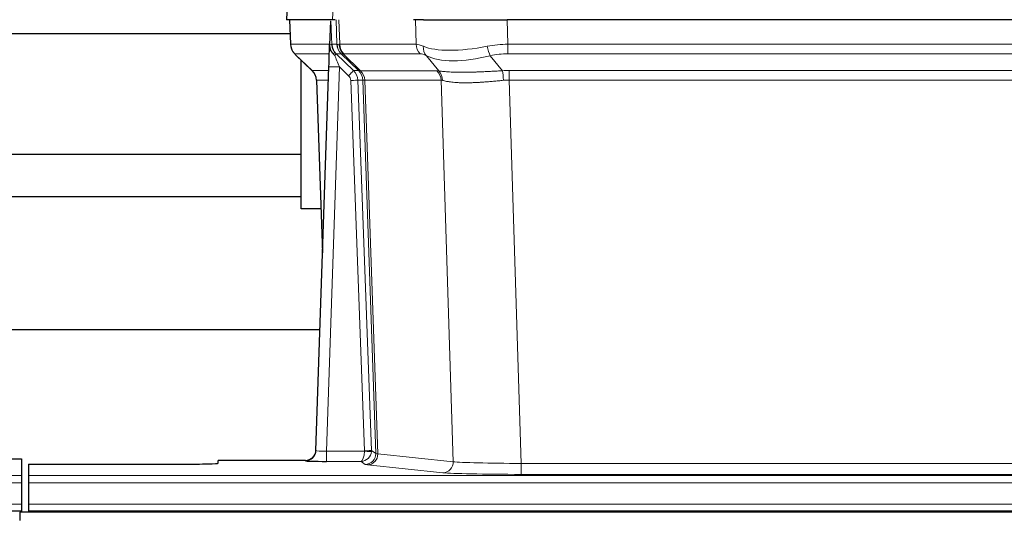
# Model space of a CAD drawing. Header units: inches. Extents: x 0 to 17820, y -10 to 12600.
# Tile 174 of 256: x 4732 to 5012, y 10472 to 10613. Entities that reach past the tile are written whole.
import ezdxf

# ---------------------------------------------------------------- set-up
doc = ezdxf.new("R2010")
doc.units = ezdxf.units.IN
doc.layers.add('1', color=7, linetype='Continuous', true_color=0xffffff)
doc.layers.add('254', color=7, linetype='Continuous', true_color=0xffffff)
doc.styles.add('latin_extended', font='simplex.shx')
doc.dimstyles.get("Standard").update_dxf_attribs({"dimtxt": 0.18, "dimasz": 0.18, "dimexe": 0.18, "dimexo": 0.0625, "dimgap": 0.09, "dimtad": 0, "dimtih": 1, "dimtoh": 1, "dimdec": 4, "dimzin": 0, "dimdsep": 46, "dimtxsty": 'Standard', "dimcen": 0.09, "dimadec": 0, "dimazin": 0, "dimtfac": 1, "dimtdec": 4, "dimtofl": 0, "dimtmove": 0, "dimatfit": 3, "dimfxl": 1, "dimtolj": 1, "dimtzin": 0, "dimarcsym": 0})

# ---------------------------------------------------------------- blocks, each defined once
blk = doc.blocks.new('_U1')
at = {"layer": '254', "color": 3, "linetype": 'Continuous', "lineweight": 13, "transparency": 16777216}
for p, q in [((1291.58, 10505.93), (1291.58, 7002.9)), ((6453.14, 8695.9), (6453.14, 7002.9)), ((1396.58, 7032.9), (6348.14, 7032.9))]:
    blk.add_line(p, q, dxfattribs=at)
at = {"layer": '254', "color": 3, "transparency": 16777216}
for points in [[(1396.58, 7050.4), (1396.58, 7015.4), (1291.58, 7032.9)], [(6348.14, 7015.4), (6348.14, 7050.4), (6453.14, 7032.9)]]:
    blk.add_solid(points, dxfattribs=at)
at = {"layer": 'Defpoints', "color": 0, "transparency": 16777216}
for p in [(1291.58, 10535.93), (6453.14, 8725.9), (6453.14, 7032.9)]:
    blk.add_point(p, dxfattribs=at)
at = {"layer": '254', "color": 2, "lineweight": 13, "transparency": 16777216, "insert": (3697.36, 7190.4), "char_height": 105, "attachment_point": 1, "style": 'latin_extended'}
blk.add_mtext('\\A1;5162', dxfattribs=at)

msp = doc.modelspace()

# ---------------------------------------------------------------- linework, layer by layer
at = {"layer": '1', "color": 2, "linetype": 'Continuous', "lineweight": 25}
for p, q in [((4807.985, 10620.455), (4807.605, 10613.296)), ((4820.739, 10613.296), (4807.621, 10613.296)), ((4808.546, 10613.296), (4808.794, 10606.286)), ((4821.524, 10613.296), (4820.739, 10613.296)), ((4846.673, 10613.296), (4843.778, 10613.296)), ((4846.673, 10613.296), (4870.532, 10613.296)), ((5085.755, 10613.296), (4870.532, 10613.296)), ((4820.159, 10612.865), (4819.932, 10606.135)), ((4706.278, 10609.401), (4808.683, 10609.401)), ((4819.932, 10606.135), (4819.93, 10606.085)), ((4810.207, 10603.281), (4814.995, 10598.723)), ((4811.843, 10559.401), (4811.843, 10601.722)), ((4816.034, 10490.441), (4819.722, 10599.818)), ((4816.155, 10596.067), (4817.934, 10546.793)), ((4811.843, 10574.901), (4706.278, 10574.901)), ((4706.278, 10562.901), (4811.843, 10562.901)), ((4817.479, 10559.401), (4811.843, 10559.401)), ((4817.163, 10524.909), (4649.071, 10524.909)), ((4816.026, 10490.307), (4816.034, 10490.441)), ((4724.186, 10488.094), (4732.143, 10488.094)), ((4732.143, 10488.094), (4732.143, 10483.321)), ((4813.046, 10487.675), (4788.143, 10487.675)), ((4788.143, 10486.857), (4788.143, 10487.675)), ((4734.143, 10486.595), (4734.143, 10483.321)), ((4734.143, 10486.595), (4778.143, 10486.595)), ((4732.143, 10483.321), (4732.143, 10481.252)), ((4734.143, 10483.321), (4734.143, 10481.252)), ((4732.143, 10481.252), (4732.143, 10475.226)), ((4734.143, 10481.252), (4734.143, 10475.226)), ((4244.143, 10473.296), (4732.143, 10473.296)), ((4732.143, 10475.226), (4732.143, 10473.296)), ((4732.143, 10473.296), (4732.143, 10472.901)), ((4734.143, 10475.226), (4734.143, 10473.296)), ((4734.143, 10473.296), (4734.143, 10472.901)), ((4734.143, 10473.296), (5222.143, 10473.296)), ((5708.643, 10472.901), (4731.643, 10472.901)), ((4731.643, 10472.901), (4731.643, 10470.537))]:
    msp.add_line(p, q, dxfattribs=at)
at = {"layer": '1', "color": 110, "linetype": 'Continuous', "lineweight": 13}
for p, q in [((4808.002, 10620.453), (4807.621, 10613.296)), ((4820.739, 10613.296), (4821.113, 10620.453)), ((4808.562, 10613.296), (4808.81, 10606.302)), ((4822.008, 10606.302), (4821.765, 10613.296)), ((4822.55, 10613.296), (4822.793, 10606.302)), ((4844.54, 10606.302), (4844.35, 10613.296)), ((4870.532, 10613.296), (4870.722, 10606.302)), ((4808.81, 10606.302), (4819.938, 10606.302)), ((4820.547, 10606.302), (4822.008, 10606.302)), ((4822.793, 10606.302), (4844.54, 10606.302)), ((4870.722, 10603.564), (4870.722, 10606.302)), ((4870.722, 10606.302), (5085.564, 10606.302)), ((4819.848, 10603.564), (4810.028, 10603.564)), ((4810.123, 10603.372), (4814.936, 10598.791)), ((4823.226, 10603.564), (4821.791, 10603.564)), ((4821.791, 10603.564), (4826.719, 10598.814)), ((4828.156, 10598.808), (4823.264, 10603.552)), ((4823.81, 10603.552), (4828.756, 10598.756)), ((4845.723, 10603.564), (4823.976, 10603.564)), ((4850.993, 10598.688), (4847.5, 10603.005)), ((4865.698, 10603.005), (4869.152, 10598.737)), ((5085.564, 10603.564), (4870.722, 10603.564)), ((4822.721, 10599.821), (4819.027, 10490.28)), ((4825.33, 10597.306), (4822.721, 10599.821)), ((4814.949, 10598.814), (4819.689, 10598.814)), ((4826.719, 10598.814), (4828.131, 10598.814)), ((4828.756, 10598.756), (4850.49, 10598.756)), ((4871.064, 10596.076), (4871.064, 10598.814)), ((4871.064, 10598.814), (5085.222, 10598.814)), ((4819.596, 10596.079), (4816.167, 10596.079)), ((4816.167, 10596.079), (4817.94, 10546.966)), ((4829.833, 10490.376), (4825.942, 10595.938)), ((4827.939, 10596.079), (4831.83, 10490.517)), ((4829.349, 10596.079), (4827.939, 10596.079)), ((4833.059, 10489.619), (4829.349, 10596.079)), ((4829.932, 10596.035), (4833.644, 10489.506)), ((4851.672, 10596.035), (4829.938, 10596.035)), ((4855.13, 10487.259), (4851.672, 10596.035)), ((4871.064, 10596.076), (4874.538, 10486.79)), ((5085.222, 10596.076), (4871.064, 10596.076)), ((4819.027, 10490.28), (4819.027, 10487.386)), ((4819.027, 10490.28), (4829.832, 10490.28)), ((4831.83, 10490.517), (4833.059, 10489.619)), ((4813.036, 10487.543), (4813.046, 10487.675)), ((4819.027, 10487.386), (4828.869, 10487.386)), ((4830.063, 10486.514), (4828.869, 10487.386)), ((4833.644, 10489.506), (4855.13, 10487.259)), ((4852.221, 10484.142), (4830.736, 10486.389)), ((4874.538, 10486.79), (4874.538, 10483.686)), ((4874.538, 10486.79), (5081.748, 10486.79)), ((4244.143, 10483.321), (4732.143, 10483.321)), ((4734.143, 10483.321), (5222.143, 10483.321)), ((5081.748, 10483.686), (4874.538, 10483.686)), ((4244.143, 10481.252), (4732.143, 10481.252)), ((4734.143, 10481.252), (5222.143, 10481.252)), ((4244.143, 10475.226), (4732.143, 10475.226)), ((4734.143, 10475.226), (5222.143, 10475.226))]:
    msp.add_line(p, q, dxfattribs=at)
for centre, major_axis, ratio, start_param, end_param in [((4812.805, 10606.441), (0, 4), 0.9993908, 1.6057029, 2.3736478), ((4818.549, 10606.232), (-1.999, -0.077), 0.1036431, 2.3309857, 3.1065184), ((4826.003, 10606.441), (0, 4), 0.9993908, 1.6057029, 2.3736478), ((4849.803, 10583.441), (-27.808, 22.856), 0.0163197, 6.2307105, 6.2626907), ((4826.041, 10606.43), (1.703, 3.619), 0.9971774, 2.0444506, 2.8128075), ((4848.652, 10616.531), (26.658, 10.191), 0.0473724, 3.1922144, 3.3375655), ((4849.803, 10583.441), (-27.661, 22.629), 0.117212, 6.1415193, 6.1734995), ((4826.506, 10606.43), (-0.603, 3.954), 0.9772749, 1.4578558, 2.2262127), ((4826.672, 10606.441), (0, 4), 0.9702957, 1.6057029, 2.3736478), ((4848.419, 10606.441), (0, 4), 0.9702957, 1.6057029, 2.3736478), ((4871.372, 10583.441), (-27.492, 22.639), 0.1155218, 5.9182109, 6.1390417), ((4850.196, 10605.883), (1.736, 3.604), 0.8689501, 2.008197, 2.795133), ((4870.469, 10616.531), (26.677, 8.186), 0.3267204, 3.5164364, 4.4002733), ((4871.372, 10583.441), (-26.983, 1.545), 0.8452785, 4.7847941, 5.0056249), ((4865.698, 10605.883), (-0.881, 3.902), 0.2224052, 1.5615969, 2.3485329), ((4833.843, 10580.564), (-23.826, 22.997), 0.016839, 6.265741, 6.3949638), ((4819.816, 10602.78), (-1.583, -1.222), 0.0276319, 2.3426468, 3.1139303), ((4820.403, 10602.125), (-1.388, -1.44), 0.0242285, 2.3413968, 3.1173399), ((4822.721, 10599.891), (-1.856, 4.567), 0.0053314, 0.7881854, 1.5839148), ((4824.568, 10606.441), (-3.533, 1.889), 0.9978057, 1.1483024, 1.2948027), ((4847.026, 10580.564), (-23.81, 22.996), 0.0168486, 6.2337622, 6.2657424), ((4848.652, 10616.531), (25.449, 12.923), 0.0600246, 3.1865743, 3.3319254), ((4847.107, 10580.564), (-23.636, 22.829), 0.1185163, 6.1610868, 6.193067), ((4868.676, 10580.564), (-23.46, 22.829), 0.1194803, 5.9401815, 6.1610123), ((4870.469, 10616.531), (25.873, 10.634), 0.4068526, 3.4799804, 4.3638173), ((4871.372, 10580.564), (-16.721, 16.271), 0.9721633, 5.498263, 5.7190939), ((4822.721, 10599.717), (2.998, -0.101), 0.0348797, 1.5719726, 3.1427689), ((4839.817, 10574.797), (-24.879, 24.014), 0.016827, 6.2657537, 6.3097783), ((4812.172, 10595.937), (0, -4), 0.9993908, 1.606401, 2.3736478), ((4825.33, 10597.376), (-1.388, -1.44), 0.0242285, 1.5456675, 3.1173399), ((4823.942, 10595.867), (-1.703, 1.052), 0.998638, 3.7311375, 4.4983842), ((4823.942, 10595.937), (-2.83, 2.828), 0.9993905, 3.9625957, 4.7298424), ((4825.354, 10595.937), (0, -4), 0.9993908, 1.606401, 2.3736478), ((4852.968, 10574.797), (-24.848, 24.014), 0.0168509, 6.2432976, 6.2657509), ((4825.379, 10595.931), (-1.442, -3.731), 0.998056, 1.9750302, 2.7420583), ((4826.054, 10595.878), (-0.019, -4), 0.9702844, 1.6145674, 2.378208), ((4826.059, 10595.878), (0, -4), 0.9702957, 1.6100662, 2.3736478), ((4847.794, 10595.878), (0, -4), 0.9702957, 1.6100662, 2.3736478), ((4874.555, 10574.646), (-24.592, 23.931), 0.1189226, 6.0865623, 6.1615802), ((4848.297, 10595.81), (-0.926, -3.891), 0.9457602, 1.8333412, 2.5978993), ((4871.854, 10574.814), (-17.528, 16.98), 0.9676454, 5.4983426, 5.5781901), ((4869.152, 10595.86), (0.32, -3.987), 0.0824896, 1.6016287, 2.3703401), ((4825.942, 10596.008), (-1.999, -0.074), 0.0348758, 1.5695108, 3.106687), ((4850.19, 10571.92), (-20.849, 24.157), 0.0182438, 6.248525, 6.2709784), ((4871.859, 10571.769), (-20.559, 24.143), 0.1188179, 6.1116391, 6.1866571), ((4871.854, 10571.936), (-2.819, 24.028), 0.8253154, 6.1813941, 6.2612416), ((4813.036, 10490.542), (-2.991, 0.235), 0.9996552, 1.6492063, 3.1415821), ((4819.039, 10490.542), (3.005, 0.103), 0.0869619, 3.134501, 4.7052973), ((4828.869, 10490.385), (0.028, 3), 0.3214645, 3.1707908, 4.6805006), ((4828.869, 10490.385), (0.98, 2.84), 0.9849493, 3.4786225, 4.9883323), ((4828.833, 10490.341), (-0.605, 0.799), 0.9977271, 4.0039134, 4.0996791), ((4829.832, 10490.35), (1.997, -0.118), 0.0348391, 4.7144422, 6.2458161), ((4829.833, 10490.446), (1.999, 0.074), 0.0348758, 4.7111034, 6.2482796), ((4828.833, 10490.411), (-0.383, 2.976), 0.9995822, 4.5238521, 4.6196176), ((4830.063, 10489.513), (-1.769, -2.423), 0.9990158, 0.6312732, 2.2367485), ((4830.736, 10489.388), (-0.312, -2.984), 0.969741, 0.1074293, 1.71115), ((4853.062, 10489.534), (-20.016, 0.105), 0.0266879, 0.0359631, 0.2452873), ((4852.221, 10487.141), (-0.312, -2.984), 0.969741, 0.1074293, 1.71115), ((4874.545, 10487.287), (-20.013, 0.095), 0.0248544, 0.2452138, 1.5705958), ((4853.062, 10486.535), (-23.014, 0), 0.0261612, 0.0358052, 0.2451294), ((4874.545, 10484.288), (23.012, 0), 0.0261647, 3.3867297, 4.7121117)]:
    msp.add_ellipse(centre, major_axis=major_axis, ratio=ratio, start_param=start_param, end_param=end_param, dxfattribs=at)
at = {"layer": '1', "color": 2, "linetype": 'Continuous', "lineweight": 25}
for centre, major_axis, ratio, start_param, end_param in [((4819.722, 10599.992), (0.227, 6.726), 0.0008736, 4.686473, 5.8457525), ((4812.159, 10595.914), (3.886, 0.947), 0.998973, 6.0801535, 6.8477658), ((4837.04, 10571.92), (-20.882, 24.158), 0.0154016, 6.2674704, 6.3114951), ((4813.046, 10490.679), (0.15, 3), 0.998739, 3.1914798, 4.7286497), ((4819.039, 10487.543), (6.003, 0), 0.0262109, 3.1395311, 4.7103274), ((4778.143, 10486.857), (-10, 0), 0.0261859, 1.5707963, 3.1415927)]:
    msp.add_ellipse(centre, major_axis=major_axis, ratio=ratio, start_param=start_param, end_param=end_param, dxfattribs=at)
msp.add_open_spline([(4820.159, 10612.865), (4820.196, 10612.869), (4820.254, 10612.876), (4820.279, 10612.884), (4820.283, 10612.887)], degree=3, dxfattribs=at)
at = {"layer": '1', "color": 110, "linetype": 'Continuous', "lineweight": 13}
for points, knots in [([(4820.283, 10612.887), (4820.289, 10612.752), (4820.294, 10612.617), (4820.306, 10612.345), (4820.312, 10612.209), (4820.329, 10611.801), (4820.34, 10611.528), (4820.362, 10610.981), (4820.373, 10610.707), (4820.395, 10610.158), (4820.406, 10609.884), (4820.428, 10609.334), (4820.439, 10609.059), (4820.461, 10608.508), (4820.472, 10608.233), (4820.504, 10607.406), (4820.525, 10606.854), (4820.547, 10606.302)], [0, 0, 0, 0, 0.0625, 0.0625, 0.125, 0.125, 0.25, 0.25, 0.375, 0.375, 0.5, 0.5, 0.625, 0.625, 0.75, 0.75, 1, 1, 1, 1]), ([(4850.993, 10598.688), (4851.139, 10598.668), (4851.303, 10598.645), (4851.667, 10598.599), (4851.868, 10598.575), (4852.142, 10598.545), (4852.198, 10598.539), (4852.313, 10598.527), (4852.371, 10598.521), (4852.549, 10598.503), (4852.671, 10598.491), (4853.051, 10598.457), (4853.32, 10598.436), (4853.891, 10598.396), (4854.192, 10598.378), (4854.826, 10598.347), (4855.16, 10598.334), (4855.684, 10598.318), (4855.863, 10598.313), (4856.138, 10598.307), (4856.231, 10598.305), (4856.371, 10598.303), (4856.418, 10598.302), (4856.513, 10598.3), (4856.94, 10598.294), (4857.381, 10598.292), (4858.188, 10598.294), (4859.017, 10598.302), (4859.889, 10598.322), (4860.784, 10598.347), (4861.242, 10598.362), (4861.828, 10598.385), (4861.946, 10598.389), (4862.184, 10598.399), (4862.303, 10598.404), (4862.663, 10598.419), (4862.903, 10598.429), (4863.628, 10598.462), (4864.116, 10598.486), (4865.1, 10598.535), (4865.596, 10598.561), (4866.597, 10598.613), (4867.102, 10598.639), (4868.12, 10598.69), (4868.634, 10598.714), (4869.152, 10598.737)], [0, 0, 0, 0, 0.0625, 0.0625, 0.125, 0.125, 0.140625, 0.140625, 0.15625, 0.15625, 0.1875, 0.1875, 0.25, 0.25, 0.3125, 0.3125, 0.375, 0.375, 0.40625, 0.40625, 0.421875, 0.421875, 0.4296875, 0.4296875, 0.4375, 0.5, 0.5, 0.5625, 0.625, 0.625, 0.6875, 0.6875, 0.703125, 0.703125, 0.71875, 0.71875, 0.75, 0.75, 0.8125, 0.8125, 0.875, 0.875, 0.9375, 0.9375, 1, 1, 1, 1]), ([(4829.932, 10596.035), (4829.781, 10596.034), (4829.658, 10596.037), (4829.471, 10596.05), (4829.406, 10596.061), (4829.369, 10596.075)], [0, 0, 0, 0, 0.5, 0.5, 1, 1, 1, 1]), ([(4869.471, 10596.009), (4868.982, 10595.965), (4868.498, 10595.92), (4867.538, 10595.831), (4867.063, 10595.786), (4866.121, 10595.701), (4865.654, 10595.66), (4864.728, 10595.582), (4864.27, 10595.546), (4863.588, 10595.496), (4863.362, 10595.48), (4863.025, 10595.457), (4862.913, 10595.45), (4862.689, 10595.436), (4862.579, 10595.429), (4862.027, 10595.396), (4861.596, 10595.373), (4860.752, 10595.337), (4859.928, 10595.309), (4859.142, 10595.299), (4858.376, 10595.297), (4858.002, 10595.301), (4857.593, 10595.311), (4857.547, 10595.312), (4857.457, 10595.314), (4857.412, 10595.315), (4857.278, 10595.319), (4857.012, 10595.328), (4856.754, 10595.339), (4856.249, 10595.365), (4855.927, 10595.386), (4855.31, 10595.436), (4855.016, 10595.464), (4854.456, 10595.528), (4854.189, 10595.563), (4853.811, 10595.619), (4853.689, 10595.638), (4853.511, 10595.668), (4853.452, 10595.678), (4853.337, 10595.698), (4853.28, 10595.709), (4853.003, 10595.761), (4852.797, 10595.803), (4852.419, 10595.889), (4852.247, 10595.933), (4852.091, 10595.975)], [0, 0, 0, 0, 0.0625, 0.0625, 0.125, 0.125, 0.1875, 0.1875, 0.25, 0.25, 0.28125, 0.28125, 0.296875, 0.296875, 0.3125, 0.3125, 0.375, 0.375, 0.4375, 0.5, 0.5, 0.5625, 0.5625, 0.5703125, 0.5703125, 0.578125, 0.578125, 0.59375, 0.625, 0.625, 0.6875, 0.6875, 0.75, 0.75, 0.8125, 0.8125, 0.84375, 0.84375, 0.859375, 0.859375, 0.875, 0.875, 0.9375, 0.9375, 1, 1, 1, 1])]:
    msp.add_open_spline(points, degree=3, knots=knots, dxfattribs=at)
at = {"layer": '1', "color": 2, "linetype": 'Continuous', "lineweight": 25}
for points, knots in [([(4808.807, 10606.25), (4808.804, 10606.218), (4808.782, 10605.89), (4808.93, 10605.327), (4809.171, 10604.683), (4809.413, 10604.257), (4809.586, 10604.003), (4809.685, 10603.867), (4809.726, 10603.816)], [0, 0, 0, 0, 0.0267984, 0.2769207, 0.4859555, 0.6569382, 0.8419831, 1, 1, 1, 1]), ([(4819.93, 10606.085), (4819.926, 10605.965), (4819.929, 10605.727), (4819.954, 10605.493), (4819.982, 10605.32), (4819.993, 10605.263), (4820.011, 10605.177), (4820.018, 10605.148), (4820.032, 10605.091), (4820.039, 10605.063), (4820.078, 10604.923), (4820.115, 10604.815), (4820.201, 10604.605), (4820.25, 10604.503), (4820.319, 10604.38), (4820.333, 10604.355), (4820.362, 10604.307), (4820.378, 10604.283), (4820.424, 10604.211), (4820.456, 10604.165), (4820.523, 10604.074), (4820.558, 10604.03), (4820.631, 10603.943), (4820.668, 10603.901), (4820.726, 10603.838), (4820.746, 10603.817), (4820.785, 10603.775), (4820.805, 10603.754), (4820.845, 10603.712), (4820.865, 10603.691), (4820.906, 10603.647), (4820.926, 10603.625), (4820.945, 10603.601)], [0, 0, 0, 0, 0.125, 0.25, 0.25, 0.3125, 0.3125, 0.34375, 0.34375, 0.375, 0.375, 0.5, 0.5, 0.625, 0.625, 0.65625, 0.65625, 0.6875, 0.6875, 0.75, 0.75, 0.8125, 0.8125, 0.875, 0.875, 0.90625, 0.90625, 0.9375, 0.9375, 0.96875, 0.96875, 1, 1, 1, 1]), ([(4820.547, 10606.302), (4820.549, 10606.248), (4820.552, 10606.194), (4820.561, 10606.087), (4820.566, 10606.034), (4820.586, 10605.878), (4820.603, 10605.776), (4820.644, 10605.576), (4820.669, 10605.477), (4820.725, 10605.283), (4820.757, 10605.187), (4820.81, 10605.044), (4820.829, 10604.996), (4820.868, 10604.901), (4820.889, 10604.854), (4820.953, 10604.714), (4821, 10604.623), (4821.1, 10604.441), (4821.154, 10604.352), (4821.27, 10604.175), (4821.333, 10604.087), (4821.4, 10604)], [0, 0, 0, 0, 0.0625, 0.0625, 0.125, 0.125, 0.25, 0.25, 0.375, 0.375, 0.5, 0.5, 0.5625, 0.5625, 0.625, 0.625, 0.75, 0.75, 0.875, 0.875, 1, 1, 1, 1]), ([(4820.945, 10603.601), (4821.015, 10603.514), (4821.088, 10603.429), (4821.201, 10603.305), (4821.239, 10603.264), (4821.316, 10603.184), (4821.355, 10603.144), (4821.395, 10603.104)], [0, 0, 0, 0, 0.5, 0.5, 0.75, 0.75, 1, 1, 1, 1])]:
    msp.add_open_spline(points, degree=3, knots=knots, dxfattribs=at)
at = {"layer": '1', "color": 110, "linetype": 'Continuous', "lineweight": 13}
msp.add_open_spline([(4828.156, 10598.808), (4828.191, 10598.796), (4828.325, 10598.776), (4828.587, 10598.762), (4828.75, 10598.756)], degree=3, dxfattribs=at)
for points, weights in [([(4828.75, 10598.756), (4828.753, 10598.756), (4828.756, 10598.756)], [0.500000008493, 0.499999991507, 0.500000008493]), ([(4829.938, 10596.035), (4829.935, 10596.035), (4829.932, 10596.035)], [0.500000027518, 0.499999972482, 0.500000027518])]:
    msp.add_rational_spline(points, weights, degree=2, dxfattribs=at)

# ---------------------------------------------------------------- dimensions: what is measured, and where the dimension line sits
at = {"layer": '254', "color": 2, "linetype": 'Continuous', "lineweight": 13}
dim = msp.add_linear_dim(base=(6453.143, 7032.901), p1=(1291.577, 10535.926), p2=(6453.143, 8725.901), dimstyle='Standard', override={"dimscale": 30, "dimtxt": 3.5, "dimasz": 3.5, "dimexe": 1, "dimexo": 1, "dimgap": 1.75, "dimtad": 1, "dimtih": 1, "dimtoh": 0, "dimdec": 0, "dimlfac": 1, "dimzin": 8, "dimdsep": 46, "dimlunit": 2, "dimtxsty": 'latin_extended', "dimsah": 1, "dimse1": 0, "dimse2": 0, "dimsd1": 0, "dimsd2": 0, "dimclrd": 3, "dimclre": 3, "dimclrt": 2, "dimtol": 0, "dimtm": -0.1, "dimtfac": 0.714286, "dimtdec": 3, "dimtofl": 1, "dimtmove": 0, "dimtzin": 8, "dimlwd": 13, "dimlwe": 13}, dxfattribs=at)
dim.commit()
dim.dimension.update_dxf_attribs({"geometry": '_U1', "text_midpoint": (3872.36, 7032.901), "dimtype": 160})

doc.saveas('drawing.dxf')
